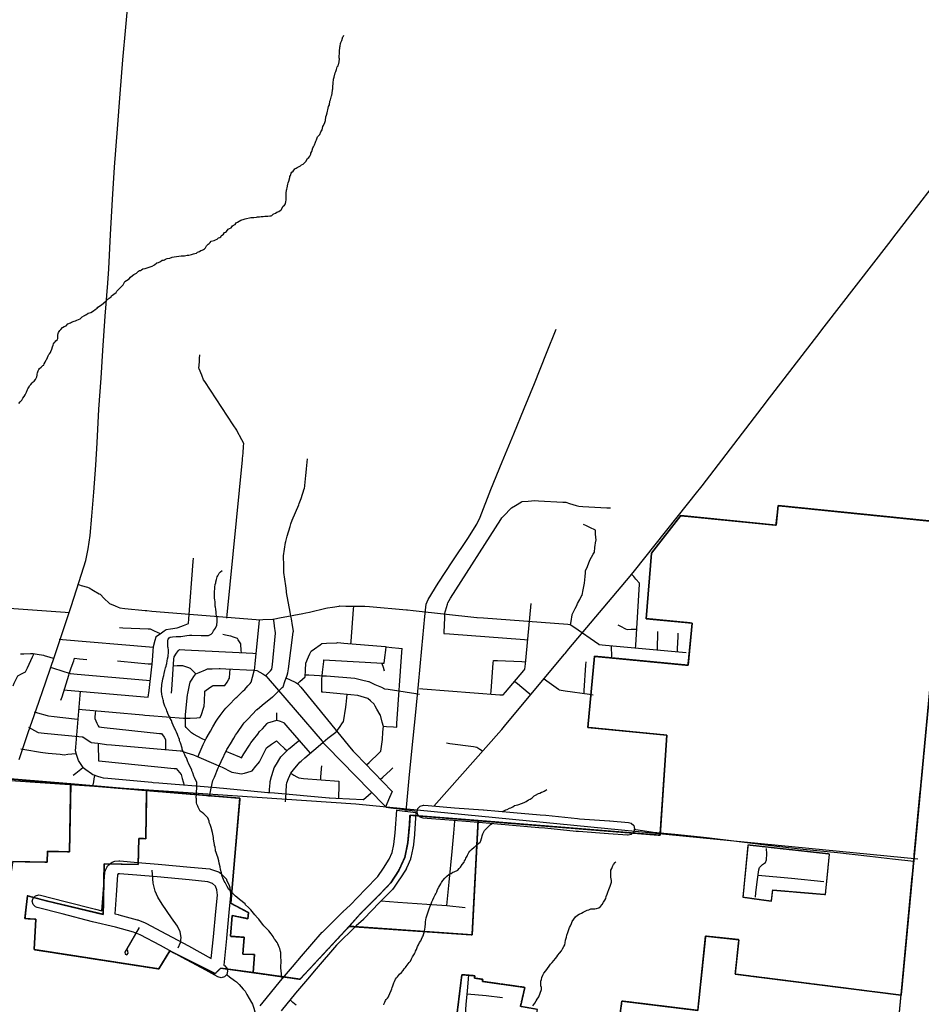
# Model space of a CAD drawing. Extents: x 1488644 to 1616065, y 656876 to 824748.
# Tile 19 of 22: x 1584534 to 1598470, y 744014 to 759240. Entities that reach past the tile are written whole.
import ezdxf

# ---------------------------------------------------------------- set-up
doc = ezdxf.new("R2010")
doc.units = 0
doc.header["$MEASUREMENT"] = 0
doc.linetypes.add('CENTER', pattern=[2, 1.25, -0.25, 0.25, -0.25])
for name, color, linetype in [('1', 7, 'Continuous'), ('12', 7, 'Continuous'), ('14', 7, 'Continuous'), ('35', 7, 'Continuous'), ('36', 7, 'Continuous'), ('37', 7, 'Continuous'), ('38', 7, 'Continuous'), ('58', 7, 'Continuous'), ('CONSTRUCTION_CLASS', 7, 'Continuous'), ('PATTERN_CLASS', 7, 'Continuous')]:
    doc.layers.add(name, color=color, linetype=linetype)

msp = doc.modelspace()

# ---------------------------------------------------------------- linework, layer by layer
at = {"layer": '1', "color": 2, "linetype": 'Continuous'}
for points in [[(1593814, 743870), (1593841, 744063), (1595015, 743919), (1595136, 745067), (1595650, 745013), (1595594, 744479), (1598158, 744153), (1598844, 751463), (1596258, 751726), (1596224, 751425), (1594753, 751571), (1594300, 750993), (1594218, 749977), (1594929, 749908), (1594864, 749257), (1593419, 749396), (1593316, 748294), (1594537, 748174), (1594432, 746630), (1591620, 746855), (1591527, 745090), (1589629, 745220), (1588867, 744403), (1588141, 744505), (1587643, 744575), (1587553, 744488), (1586857, 744841), (1586684, 744563), (1584756, 744861), (1584781, 745332), (1584615, 745341), (1584652, 745691), (1584945, 745612), (1585825, 745404), (1585839, 746184), (1586366, 746174), (1586373, 746577), (1586483, 746575), (1586496, 747322), (1585322, 747421), (1585304, 746374), (1584963, 746380), (1584960, 746214), (1584430, 746223)], [(1591183, 742966), (1591368, 744472), (1591567, 744455), (1591562, 744418), (1591690, 744400), (1591686, 744367), (1592342, 744275), (1592274, 743980)]]:
    msp.add_lwpolyline(points, dxfattribs=at)
at = {"layer": '1', "color": 1, "linetype": 'Continuous'}
msp.add_lwpolyline([(1595791, 746476), (1595712, 745672), (1596153, 745611), (1596174, 745782), (1596989, 745713), (1597051, 746337), (1595791, 746476)], close=True, dxfattribs=at)
at = {"layer": '12', "color": 7, "linetype": 'Continuous'}
for p, q in [((1598362, 746324), (1598454, 747312)), ((1597590, 738113), (1598331, 745994))]:
    msp.add_line(p, q, dxfattribs=at)
at = {"layer": '14', "color": 2, "linetype": 'CENTER'}
for p, q in [((1585322, 747421), (1586496, 747322)), ((1591527, 745090), (1591620, 746855)), ((1589629, 745220), (1591527, 745090))]:
    msp.add_line(p, q, dxfattribs=at)
for points in [[(1591620, 746855), (1594432, 746630), (1594537, 748174), (1593316, 748294), (1593419, 749396), (1594864, 749257), (1594929, 749908), (1594218, 749977), (1594300, 750993), (1594753, 751571), (1596224, 751425), (1596258, 751726), (1598844, 751463)], [(1598844, 751463), (1598158, 744153), (1595594, 744479)], [(1580746, 749328), (1580807, 749056), (1581011, 749078), (1581226, 749067), (1581371, 748996), (1581481, 748826), (1581547, 748679), (1581585, 748600), (1581594, 748506), (1581374, 747746), (1585322, 747421)], [(1584257, 745776), (1584183, 745788), (1584215, 745991), (1584394, 745962), (1584430, 746223), (1584960, 746214), (1584963, 746380), (1585304, 746374), (1585322, 747421)], [(1586496, 747322), (1586483, 746575), (1586373, 746577), (1586366, 746174), (1585839, 746184), (1585825, 745404), (1584945, 745612), (1584652, 745691)], [(1586496, 747322), (1587938, 747203), (1587796, 745578), (1588071, 745432), (1588059, 745338), (1587818, 745385), (1587790, 745066), (1588004, 745051), (1587981, 744792), (1588161, 744786), (1588141, 744505)], [(1589629, 745220), (1589804, 745418), (1590076, 745690), (1590272, 745895), (1590392, 746081), (1590487, 746286), (1590533, 746512), (1590557, 746778), (1590567, 746940), (1591620, 746855)], [(1595791, 746476), (1595712, 745672), (1596153, 745611), (1596174, 745782), (1596989, 745713)], [(1596989, 745713), (1597051, 746337), (1595791, 746476)], [(1584652, 745691), (1584615, 745341), (1584781, 745332), (1584756, 744861), (1586684, 744563), (1586857, 744841), (1587553, 744488), (1587643, 744575), (1588141, 744505)], [(1588141, 744505), (1588867, 744403), (1589629, 745220)], [(1595594, 744479), (1595650, 745013), (1595136, 745067), (1595015, 743919), (1593841, 744063), (1593814, 743870), (1593874, 743867), (1593863, 743737), (1593782, 743626), (1593751, 743648), (1593738, 743595), (1593178, 742824), (1593080, 742755), (1593051, 742796), (1592910, 742697)], [(1591686, 744367), (1591690, 744400), (1591562, 744418), (1591567, 744455), (1591368, 744472), (1591183, 742966), (1590116, 743097), (1589975, 741762)], [(1592910, 742697), (1592727, 742932), (1592578, 743065), (1592770, 743497), (1592820, 743849), (1592722, 743871), (1592712, 743819), (1592524, 743852), (1592537, 743934), (1592274, 743980), (1592342, 744275), (1591686, 744367)]]:
    msp.add_lwpolyline(points, dxfattribs=at)
at = {"layer": '35', "color": 2, "linetype": 'Continuous'}
msp.add_line((1590361, 747017), (1590659, 746981), dxfattribs=at)
for points in [[(1584526, 747801), (1584667, 748218), (1584787, 748566), (1584937, 749002), (1585075, 749406), (1585210, 749812), (1585332, 750167), (1585455, 750551), (1585554, 750878), (1585592, 751058), (1585625, 751266), (1585648, 751562), (1585678, 751935), (1585709, 752349), (1585729, 752698), (1585758, 753219), (1585791, 753698), (1585820, 754124), (1585856, 754653), (1585894, 755168), (1585914, 755386), (1585940, 755919), (1585968, 756458), (1585999, 756961), (1586048, 757552), (1586086, 758091), (1586130, 758618), (1586177, 759126), (1586219, 759635)], [(1590510, 746999), (1590556, 747511), (1590600, 747978), (1590653, 748482), (1590697, 748961), (1590749, 749514), (1590796, 750010), (1590817, 750201), (1590846, 750276), (1591001, 750524), (1591230, 750871), (1591460, 751219), (1591601, 751439), (1591653, 751546), (1591818, 751973), (1591992, 752405), (1592170, 752835), (1592333, 753226), (1592491, 753616), (1592679, 754082), (1592828, 754455)], [(1588252, 743989), (1588345, 744103), (1588345, 744103), (1588566, 744376), (1588566, 744376), (1588567, 744378), (1588750, 744595), (1588889, 744759), (1588890, 744760), (1588891, 744761), (1589208, 745128), (1589212, 745131), (1589217, 745137), (1589529, 745444), (1589532, 745446), (1589534, 745448), (1589641, 745545), (1589878, 745793), (1589879, 745794), (1589879, 745795), (1590070, 745991), (1590158, 746119), (1590247, 746257), (1590291, 746361), (1590317, 746485), (1590339, 746668), (1590361, 747017)], [(1590659, 746981), (1590638, 746645), (1590638, 746644), (1590638, 746636), (1590614, 746442), (1590613, 746438), (1590612, 746429), (1590581, 746285), (1590575, 746268), (1590573, 746258), (1590519, 746129), (1590510, 746112), (1590506, 746106), (1590410, 745955), (1590409, 745954), (1590407, 745951), (1590310, 745810), (1590306, 745806), (1590294, 745790), (1590095, 745586), (1589854, 745334), (1589849, 745330), (1589846, 745326), (1589737, 745228), (1589431, 744927), (1589118, 744565), (1588980, 744401), (1588798, 744186), (1588578, 743915)]]:
    msp.add_lwpolyline(points, dxfattribs=at)
at = {"layer": '36', "color": 3, "linetype": 'Continuous'}
for points in [[(1590832, 746888), (1590769, 746893), (1590726, 746906), (1590689, 746943), (1590676, 746993), (1590689, 747043), (1590726, 747079), (1590776, 747093), (1590783, 747092), (1590847, 747088), (1590847, 747088), (1590848, 747088), (1591256, 747053), (1591700, 747022), (1591701, 747022), (1591702, 747021), (1592168, 746979), (1592168, 746979), (1592577, 746944), (1592577, 746944), (1592667, 746937), (1592667, 746937), (1592668, 746937), (1593157, 746887), (1593157, 746887), (1593187, 746884), (1593651, 746852), (1593651, 746852), (1593653, 746852), (1593946, 746827), (1593987, 746814), (1594024, 746778), (1594037, 746728), (1594024, 746678), (1593987, 746641), (1593937, 746628), (1593929, 746628), (1593637, 746652), (1593171, 746684), (1593171, 746684), (1593168, 746685), (1593136, 746688), (1593136, 746688), (1592649, 746738), (1592560, 746745), (1592560, 746745), (1592151, 746780), (1592151, 746780), (1592151, 746780), (1591685, 746822), (1591241, 746854), (1591241, 746854), (1591239, 746854), (1590832, 746888)], [(1584804, 745511), (1584779, 745521), (1584742, 745557), (1584729, 745607), (1584742, 745657), (1584779, 745694), (1584829, 745707), (1584854, 745704), (1585239, 745605), (1585239, 745605), (1585239, 745605), (1585708, 745483), (1585806, 745460), (1585824, 745719), (1585824, 745719), (1585824, 745720), (1585849, 746052), (1585856, 746072), (1585859, 746089), (1585885, 746139), (1585887, 746145), (1585911, 746172), (1585950, 746204), (1585964, 746214), (1586002, 746226), (1586064, 746234), (1586075, 746234), (1586084, 746234), (1586362, 746209), (1586362, 746209), (1586675, 746183), (1586675, 746183), (1586676, 746183), (1587174, 746136), (1587174, 746136), (1587175, 746136), (1587474, 746107), (1587484, 746104), (1587500, 746101), (1587605, 746062), (1587619, 746055), (1587638, 746041), (1587710, 745972), (1587728, 745950), (1587733, 745940), (1587773, 745850), (1587776, 745834), (1587780, 745820), (1587791, 745715), (1587792, 745705), (1587791, 745695), (1587766, 745432), (1587766, 745432), (1587730, 745035), (1587730, 745035), (1587730, 745034), (1587687, 744618), (1587696, 744613), (1587698, 744612), (1587734, 744575), (1587748, 744525), (1587734, 744475), (1587698, 744438), (1587648, 744425), (1587599, 744437), (1587410, 744541), (1587410, 744542), (1587046, 744740), (1587046, 744740), (1586709, 744922), (1586709, 744922), (1586394, 745091), (1586294, 745131), (1586014, 745206), (1585661, 745289), (1585660, 745289), (1585659, 745289), (1585189, 745411), (1585189, 745411), (1584804, 745511)], [(1586003, 745414), (1586061, 745401), (1586062, 745400), (1586064, 745400), (1586351, 745322), (1586358, 745319), (1586362, 745319), (1586473, 745274), (1586482, 745270), (1586483, 745270), (1586804, 745098), (1586804, 745098), (1586804, 745098), (1587141, 744916), (1587142, 744916), (1587496, 744722), (1587531, 745055), (1587567, 745450), (1587567, 745451), (1587567, 745451), (1587591, 745704), (1587583, 745784), (1587558, 745841), (1587515, 745882), (1587442, 745910), (1587155, 745937), (1587155, 745937), (1586659, 745984), (1586345, 746009), (1586345, 746009), (1586344, 746009), (1586076, 746034), (1586054, 746031), (1586054, 746031), (1586047, 746017), (1586023, 745704), (1586023, 745704), (1586003, 745414)]]:
    msp.add_lwpolyline(points, dxfattribs=at)
at = {"layer": '36', "color": 140, "linetype": 'Continuous'}
for points in [[(1594029, 746720), (1594323, 746678), (1594662, 746646), (1595055, 746604), (1595196, 746586)], [(1595196, 746586), (1595574, 746540), (1595776, 746516)], [(1595776, 746516), (1596105, 746476), (1596645, 746413), (1597176, 746360), (1597674, 746307), (1598024, 746264), (1598352, 746226)]]:
    msp.add_lwpolyline(points, dxfattribs=at)
at = {"layer": '37', "color": 30, "linetype": 'Continuous'}
for points in [[(1591137, 745541), (1591174, 745901), (1591221, 746378), (1591243, 746659), (1591262, 746845)], [(1595905, 745671), (1595911, 745736), (1595932, 745910), (1595958, 746093), (1595971, 746131), (1596017, 746174), (1596064, 746207), (1596077, 746246), (1596081, 746339), (1596079, 746426)], [(1586984, 744887), (1587020, 744968), (1587028, 745048), (1587012, 745135), (1586972, 745222), (1586881, 745349), (1586734, 745564), (1586667, 745671), (1586627, 745762), (1586595, 745889), (1586583, 746091)], [(1595946, 746010), (1596463, 745966), (1596964, 745915)], [(1590119, 745616), (1590378, 745594), (1590829, 745562), (1591137, 745541), (1591418, 745509)], [(1586382, 745203), (1586190, 744872), (1586161, 744819), (1586165, 744792), (1586191, 744781), (1586209, 744803), (1586205, 744835), (1586191, 744871)], [(1591357, 743094), (1591377, 743341), (1591397, 743564), (1591417, 743770), (1591437, 744009), (1591457, 744224), (1591478, 744463)], [(1591452, 744177), (1591743, 744152), (1591994, 744121)]]:
    msp.add_lwpolyline(points, dxfattribs=at)
at = {"layer": '38', "color": 1, "linetype": 'Continuous'}
msp.add_line((1588509, 748407), (1588509, 748519), dxfattribs=at)
for points in [[(1590933, 747080), (1591980, 748260), (1591984, 748265), (1592047, 748341), (1592956, 749429), (1592964, 749439), (1593023, 749510), (1593970, 750636), (1593990, 750659), (1594036, 750717), (1595018, 751950), (1595041, 751979), (1595083, 752033), (1596008, 753243), (1596013, 753249), (1596072, 753326), (1596906, 754408), (1596933, 754443), (1596970, 754491), (1597967, 755779), (1597987, 755806), (1598031, 755862), (1599026, 757151)], [(1587738, 749984), (1587743, 750037), (1587978, 752432), (1587980, 752454), (1587987, 752538), (1587995, 752645), (1587998, 752686), (1587967, 752744), (1587891, 752885), (1587888, 752891), (1587833, 752975), (1587393, 753645), (1587375, 753672), (1587348, 753742), (1587309, 753841), (1587305, 753852), (1587312, 753947), (1587315, 754001), (1587319, 754055)], [(1587465, 747229), (1587477, 747280), (1587511, 747431), (1587521, 747476), (1587544, 747529), (1587603, 747673), (1587616, 747704), (1587647, 747767), (1587738, 747953), (1587746, 747968), (1587790, 748043), (1587842, 748132), (1587868, 748177), (1587899, 748219), (1587990, 748345), (1588006, 748367), (1588058, 748422), (1588201, 748573), (1588203, 748575), (1588281, 748638), (1588444, 748767), (1588447, 748770), (1588518, 748839), (1588592, 748911), (1588605, 748924), (1588633, 749005), (1588667, 749103), (1588680, 749138), (1588688, 749204), (1588762, 749769), (1588764, 749783), (1588750, 749871), (1588733, 749974), (1588726, 750018), (1588715, 750076), (1588660, 750382), (1588656, 750408), (1588646, 750484), (1588619, 750690), (1588618, 750705), (1588616, 750793), (1588613, 750949), (1588613, 750949), (1588628, 751051), (1588643, 751154), (1588646, 751172), (1588669, 751254), (1588712, 751404), (1588724, 751444), (1588747, 751501), (1588847, 751740), (1588856, 751761), (1588882, 751837), (1588933, 751984), (1588934, 751987), (1588946, 752087), (1588958, 752190), (1588964, 752238), (1588969, 752293), (1588979, 752396), (1588984, 752448)], [(1591100, 750046), (1591115, 750097), (1591144, 750200), (1591150, 750224), (1591194, 750293), (1591969, 751509), (1591988, 751538), (1592038, 751589), (1592112, 751666), (1592136, 751691), (1592198, 751728), (1592289, 751783), (1592298, 751789), (1592394, 751797), (1592447, 751801), (1592495, 751805), (1592554, 751801), (1592927, 751780), (1592974, 751777), (1593031, 751760), (1593134, 751729), (1593176, 751717), (1593238, 751713), (1593611, 751692), (1593665, 751689)], [(1593048, 749882), (1593056, 749934), (1593071, 750039), (1593072, 750042), (1593118, 750133), (1593143, 750180), (1593158, 750210), (1593191, 750274), (1593215, 750321), (1593226, 750342), (1593243, 750423), (1593264, 750526), (1593264, 750527), (1593273, 750632), (1593277, 750684), (1593280, 750717), (1593308, 750785), (1593348, 750882), (1593348, 750883), (1593399, 750975), (1593416, 751008), (1593426, 751076), (1593441, 751180), (1593443, 751190), (1593436, 751286), (1593433, 751339), (1593433, 751346), (1593344, 751389), (1593296, 751411), (1593248, 751434)], [(1585217, 748878), (1585269, 748873), (1586522, 748764), (1586521, 748764), (1586533, 748868), (1586575, 749232), (1586580, 749271), (1586585, 749336), (1586603, 749545), (1586604, 749549), (1586628, 749647), (1586641, 749698), (1586642, 749701), (1586724, 749759), (1586767, 749789), (1586800, 749811), (1586864, 749821), (1586968, 749837), (1586982, 749840), (1587067, 749872), (1587115, 749890), (1587145, 749902), (1587150, 749975), (1587217, 750863), (1587221, 750915)], [(1594054, 749517), (1594057, 749567), (1594113, 750512), (1594114, 750527), (1594058, 750590), (1594025, 750628), (1593992, 750665)], [(1585433, 750509), (1585483, 750493), (1585583, 750463), (1585610, 750455), (1585675, 750415), (1585764, 750361), (1585776, 750354), (1585842, 750291), (1585917, 750219), (1585924, 750212), (1586010, 750175), (1586058, 750154), (1586081, 750144), (1586160, 750136), (1586472, 750105), (1586501, 750102), (1586576, 750096), (1588188, 749963), (1588233, 749960), (1588292, 749963), (1588448, 749972), (1588479, 749974), (1588551, 749988), (1588909, 750057), (1588956, 750066), (1589011, 750079), (1589265, 750138), (1589291, 750144), (1589368, 750156), (1589471, 750173), (1589481, 750174), (1589575, 750173), (1589836, 750170), (1589870, 750170), (1589940, 750164), (1590512, 750113), (1590529, 750112), (1590616, 750103), (1591601, 749998), (1591605, 749998), (1591705, 749990), (1593006, 749891), (1593044, 749888), (1593098, 749850), (1593483, 749581), (1593487, 749579), (1593587, 749570), (1594781, 749458), (1594835, 749453)], [(1592006, 748798), (1592041, 748840), (1592325, 749177), (1592342, 749198), (1592350, 749280), (1592435, 750157), (1592441, 750212)], [(1584149, 750157), (1585235, 750078), (1585287, 750074)], [(1589652, 749583), (1589655, 749632), (1589694, 750121), (1589698, 750170)], [(1591100, 750046), (1591098, 749991), (1591091, 749770), (1591090, 749749), (1591179, 749743), (1592334, 749655), (1592389, 749651)], [(1587289, 747836), (1587309, 747885), (1587369, 748030), (1587373, 748041), (1587418, 748122), (1587468, 748214), (1587481, 748237), (1587520, 748304), (1587572, 748395), (1587589, 748425), (1587632, 748481), (1587695, 748564), (1587718, 748593), (1587765, 748642), (1587876, 748753), (1587888, 748766), (1587952, 748825), (1587990, 748861), (1588012, 748882), (1588062, 748937), (1588096, 748976), (1588113, 748994), (1588133, 749072), (1588160, 749173), (1588161, 749174), (1588171, 749277), (1588235, 749902), (1588241, 749954)], [(1588333, 749092), (1588371, 749131), (1588408, 749170), (1588433, 749196), (1588440, 749269), (1588487, 749755), (1588487, 749759), (1588473, 749862), (1588465, 749916), (1588457, 749970)], [(1593779, 749880), (1593819, 749860), (1593899, 749822), (1593925, 749809), (1593985, 749813), (1594029, 749815), (1594074, 749817)], [(1586079, 749840), (1586128, 749837), (1586522, 749821), (1586551, 749820), (1586614, 749790), (1586659, 749769), (1586704, 749747)], [(1587962, 749447), (1587959, 749490), (1587953, 749577), (1587952, 749589), (1587913, 749652), (1587900, 749673), (1587841, 749692), (1587799, 749706), (1587794, 749707), (1587714, 749723), (1587672, 749731)], [(1594390, 749497), (1594392, 749544), (1594397, 749731), (1594398, 749777)], [(1594699, 749461), (1594701, 749509), (1594711, 749703), (1594713, 749751)], [(1585145, 749661), (1585198, 749657), (1586542, 749542), (1586596, 749537)], [(1588826, 748970), (1588866, 749005), (1588946, 749076), (1588946, 749076), (1588951, 749183), (1588956, 749289), (1588956, 749291), (1588999, 749387), (1589020, 749436), (1589038, 749477), (1589089, 749513), (1589176, 749574), (1589203, 749593), (1589277, 749597), (1589436, 749606), (1589449, 749607), (1589543, 749599), (1590181, 749545), (1590200, 749543), (1590287, 749533), (1590393, 749521), (1590446, 749515)], [(1584431, 748938), (1584451, 748980), (1584492, 749065), (1584505, 749094), (1584560, 749122), (1584602, 749143), (1584624, 749154), (1584653, 749218), (1584730, 749388), (1584750, 749431)], [(1584548, 749433), (1584599, 749434), (1584700, 749438), (1584742, 749439), (1584802, 749428), (1584902, 749411), (1584912, 749409), (1585000, 749382), (1585049, 749367)], [(1586880, 748828), (1586884, 748880), (1586917, 749351), (1586920, 749389), (1586960, 749443), (1586991, 749485), (1587002, 749501), (1587088, 749497), (1588136, 749444), (1588189, 749441)], [(1589207, 749096), (1589213, 749151), (1589233, 749316), (1589237, 749343), (1589320, 749338), (1590147, 749288), (1590165, 749287), (1590178, 749379), (1590192, 749488), (1590200, 749543)], [(1590153, 748315), (1590206, 748311), (1590311, 748304), (1590361, 748301), (1590365, 748356), (1590443, 749462), (1590446, 749515)], [(1593687, 749389), (1593684, 749443), (1593682, 749497), (1593679, 749551)], [(1585171, 748716), (1585188, 748771), (1585294, 749105), (1585299, 749122), (1585331, 749215), (1585369, 749325), (1585383, 749365), (1585457, 749357), (1585515, 749351), (1585574, 749345)], [(1586046, 749325), (1586099, 749320), (1586521, 749281), (1586574, 749277)], [(1590173, 749166), (1590156, 749223), (1590139, 749281)], [(1591818, 748808), (1591822, 748861), (1591854, 749289), (1591858, 749333), (1591921, 749330), (1592297, 749313), (1592351, 749311)], [(1593258, 748818), (1593261, 748867), (1593287, 749260), (1593290, 749309)], [(1585006, 749227), (1585058, 749210), (1585314, 749129), (1585317, 749128), (1585421, 749119), (1586494, 749025), (1586547, 749020)], [(1586910, 749249), (1586966, 749251), (1587022, 749253), (1587048, 749255), (1587129, 749227), (1587167, 749214), (1587217, 749164), (1587257, 749124)], [(1587399, 748097), (1587354, 748121), (1587220, 748193), (1587187, 748211), (1587143, 748258), (1587108, 748296), (1587097, 748309), (1587097, 748393), (1587098, 748444), (1587099, 748493), (1587104, 748546), (1587128, 748800), (1587131, 748822), (1587147, 748900), (1587157, 748950), (1587167, 748996), (1587198, 749041), (1587227, 749083), (1587257, 749124)], [(1587257, 749124), (1587306, 749145), (1587404, 749187), (1587437, 749200), (1587508, 749203), (1587615, 749208), (1587630, 749208), (1587722, 749204), (1588148, 749181), (1588197, 749178), (1588247, 749149), (1588293, 749122), (1588337, 749096), (1588373, 749054), (1589207, 748081), (1589221, 748065), (1589280, 748003), (1590175, 747086), (1590198, 747063), (1590271, 747054), (1590483, 747027), (1590679, 747003)], [(1587325, 748449), (1587342, 748498), (1587375, 748595), (1587385, 748623), (1587388, 748696), (1587395, 748850), (1587395, 748858), (1587473, 748912), (1587516, 748941), (1587523, 748946), (1587617, 748944), (1587668, 748943), (1587706, 748942), (1587740, 748998), (1587767, 749041), (1587778, 749058), (1587784, 749141), (1587788, 749192)], [(1588950, 749110), (1589005, 749107), (1589168, 749098), (1589207, 749096), (1589277, 749091), (1589713, 749058), (1589716, 749058), (1589819, 749033), (1589925, 749007), (1589928, 749006), (1590025, 748962), (1590124, 748917), (1590173, 748894), (1590228, 748885), (1590659, 748818), (1590713, 748810)], [(1588656, 749058), (1588704, 749035), (1588800, 748988), (1588832, 748972), (1588877, 748917), (1589657, 747966), (1589688, 747928), (1589728, 747887), (1590285, 747310), (1590291, 747303), (1590252, 747213), (1590211, 747114), (1590189, 747065)], [(1589896, 747716), (1589935, 747754), (1590092, 747905), (1590117, 747928), (1590127, 748002), (1590142, 748110), (1590143, 748115), (1590149, 748219), (1590153, 748273), (1590155, 748309), (1590137, 748379), (1590109, 748485), (1590107, 748493), (1590056, 748580), (1590029, 748627), (1590013, 748654), (1589956, 748706), (1589916, 748744), (1589916, 748744), (1589812, 748775), (1589760, 748791), (1589758, 748792), (1589652, 748801), (1589598, 748805), (1589593, 748806), (1589489, 748815), (1589218, 748839), (1589203, 748840), (1589204, 748933), (1589206, 749042), (1589207, 749096)], [(1592188, 749008), (1592229, 748974), (1592392, 748838), (1592433, 748804)], [(1592639, 749046), (1592683, 749014), (1592860, 748886), (1592873, 748876), (1592965, 748863), (1593342, 748808), (1593396, 748800)], [(1585515, 747676), (1585483, 747723), (1585451, 747771), (1585443, 747782), (1585412, 747879), (1585395, 747932), (1585400, 747991), (1585468, 748793), (1585473, 748850)], [(1588644, 747147), (1588647, 747199), (1588660, 747406), (1588662, 747439), (1588689, 747505), (1588708, 747553), (1588724, 747590), (1588765, 747638), (1588866, 747757), (1588882, 747776), (1588942, 747828), (1589218, 748065), (1589223, 748069), (1589299, 748129), (1589422, 748225), (1589431, 748233), (1589485, 748308), (1589515, 748350), (1589541, 748387), (1589551, 748445), (1589567, 748547), (1589571, 748573), (1589579, 748650), (1589589, 748754), (1589593, 748806)], [(1590713, 748898), (1590765, 748894), (1591954, 748802), (1592006, 748798)], [(1584756, 748535), (1584807, 748521), (1584960, 748479), (1584980, 748473), (1585065, 748464), (1585381, 748431), (1585433, 748425)], [(1585447, 748579), (1585499, 748575), (1586438, 748490), (1586467, 748487), (1586542, 748481), (1587064, 748440), (1587101, 748437), (1587168, 748441), (1587272, 748446), (1587325, 748449)], [(1585704, 748557), (1585700, 748507), (1585696, 748457), (1585694, 748433), (1585727, 748363), (1585749, 748318), (1585756, 748303), (1585840, 748294), (1586694, 748204), (1586724, 748201), (1586765, 748143), (1586790, 748107), (1586789, 748050), (1586789, 747999), (1586788, 747948)], [(1587732, 747926), (1587781, 747904), (1587929, 747839), (1587962, 747824), (1588000, 747885), (1588085, 748022), (1588104, 748055), (1588148, 748110), (1588214, 748194), (1588243, 748231), (1588285, 748276), (1588359, 748354), (1588371, 748367), (1588457, 748392), (1588509, 748407)], [(1588509, 748407), (1588559, 748390), (1588609, 748372), (1588618, 748369), (1588680, 748297), (1588990, 747938), (1589024, 747898)], [(1584668, 748299), (1584715, 748274), (1584809, 748223), (1584820, 748217), (1584914, 748208), (1585499, 748150), (1585509, 748149), (1585590, 748096), (1585634, 748067), (1585638, 748065), (1585740, 748051), (1585846, 748037), (1585878, 748032), (1585952, 748026), (1587016, 747934), (1587030, 747932), (1587119, 747903), (1587169, 747886), (1587219, 747870), (1587269, 747849), (1587564, 747723), (1587614, 747702)], [(1585746, 748041), (1585748, 747987), (1585752, 747828), (1585754, 747778), (1585811, 747772), (1586924, 747663), (1586950, 747660), (1587002, 747599), (1587028, 747568), (1587047, 747505), (1587063, 747454), (1587078, 747403)], [(1587614, 747702), (1587661, 747679), (1587805, 747609), (1587812, 747606), (1587908, 747586), (1587958, 747576), (1588011, 747590), (1588114, 747619), (1588125, 747622), (1588184, 747696), (1588218, 747737), (1588241, 747766), (1588272, 747828), (1588344, 747970), (1588349, 747980), (1588426, 748035), (1588470, 748066), (1588501, 748089), (1588551, 748043), (1588629, 747970), (1588668, 747934)], [(1588393, 747285), (1588397, 747336), (1588404, 747439), (1588405, 747462), (1588428, 747538), (1588457, 747636), (1588467, 747670), (1588502, 747728), (1588555, 747816), (1588571, 747842), (1588622, 747892), (1588696, 747965), (1588714, 747982), (1588775, 748030), (1588815, 748061), (1588856, 748093)], [(1591130, 748057), (1591182, 748049), (1591548, 747999), (1591599, 747992), (1591644, 747962), (1591687, 747932)], [(1584554, 747964), (1584614, 747954), (1584855, 747913), (1584894, 747906), (1584976, 747898), (1585158, 747880), (1585219, 747874), (1585280, 747881), (1585340, 747888), (1585401, 747894)], [(1585515, 747676), (1585477, 747644), (1585400, 747581), (1585361, 747550)], [(1585515, 747676), (1585558, 747644), (1585643, 747581), (1585664, 747566), (1585739, 747542), (1585790, 747526), (1585822, 747516), (1585894, 747509), (1586578, 747447), (1586598, 747446), (1586683, 747438), (1587578, 747365), (1587624, 747361), (1587684, 747356), (1588368, 747291), (1588391, 747289), (1588473, 747282), (1589315, 747208), (1589321, 747207), (1589421, 747203), (1589843, 747183), (1589848, 747183), (1589924, 747249), (1589965, 747283)], [(1588726, 747586), (1588773, 747558), (1588819, 747530), (1588848, 747514), (1588923, 747508), (1589466, 747464), (1589469, 747464), (1589467, 747358), (1589464, 747250), (1589463, 747195)], [(1589187, 747482), (1589190, 747526), (1589199, 747658), (1589203, 747702)], [(1590107, 747492), (1590146, 747528), (1590264, 747636), (1590303, 747672)], [(1585690, 747550), (1585682, 747502), (1585674, 747455), (1585666, 747407)], [(1587739, 744470), (1587777, 744441), (1587855, 744383), (1587887, 744360), (1587925, 744318), (1587990, 744247), (1588017, 744217), (1588045, 744168), (1588116, 744042), (1588131, 744017), (1588151, 743952), (1588174, 743876)]]:
    msp.add_lwpolyline(points, dxfattribs=at)
at = {"layer": '58', "color": 140, "linetype": 'Continuous'}
for points in [[(1584519, 753306), (1584543, 753332), (1584566, 753355), (1584582, 753387), (1584603, 753413), (1584617, 753437), (1584630, 753460), (1584638, 753482), (1584653, 753520), (1584660, 753534), (1584682, 753562), (1584684, 753576), (1584707, 753601), (1584727, 753623), (1584744, 753641), (1584758, 753651), (1584777, 753676), (1584791, 753694), (1584798, 753718), (1584802, 753742), (1584804, 753758), (1584811, 753780), (1584819, 753808), (1584832, 753830), (1584842, 753848), (1584867, 753867), (1584893, 753891), (1584907, 753897), (1584912, 753917), (1584928, 753942), (1584941, 753978), (1584955, 753990), (1584964, 754018), (1584972, 754040), (1584983, 754060), (1584995, 754073), (1585008, 754093), (1585016, 754109), (1585029, 754143), (1585040, 754183), (1585050, 754209), (1585058, 754225), (1585067, 754241), (1585083, 754256), (1585095, 754272), (1585112, 754290), (1585122, 754312), (1585125, 754328), (1585125, 754364), (1585130, 754386), (1585136, 754402), (1585145, 754416), (1585155, 754436), (1585171, 754447), (1585196, 754481), (1585220, 754495), (1585253, 754508), (1585279, 754536), (1585320, 754551), (1585336, 754562), (1585378, 754576), (1585396, 754583), (1585419, 754595), (1585469, 754616), (1585485, 754628), (1585502, 754643), (1585534, 754665), (1585551, 754675), (1585569, 754682), (1585591, 754700), (1585631, 754713), (1585676, 754738), (1585702, 754756), (1585733, 754779), (1585741, 754797), (1585796, 754830), (1585829, 754858), (1585872, 754891), (1585900, 754921), (1585947, 754956), (1585955, 754972), (1585990, 754995), (1586025, 755020), (1586037, 755040), (1586068, 755072), (1586109, 755115), (1586131, 755141), (1586160, 755190), (1586187, 755206), (1586225, 755233), (1586246, 755257), (1586278, 755286), (1586299, 755300), (1586337, 755321), (1586368, 755353), (1586384, 755359), (1586402, 755364), (1586416, 755374), (1586437, 755386), (1586475, 755393), (1586519, 755410), (1586582, 755431), (1586618, 755448), (1586653, 755478), (1586681, 755487), (1586712, 755499), (1586736, 755520), (1586756, 755522), (1586772, 755525), (1586788, 755537), (1586813, 755545), (1586857, 755552), (1586891, 755567), (1586921, 755573), (1586960, 755578), (1586994, 755585), (1587030, 755587), (1587080, 755590), (1587120, 755599), (1587150, 755600), (1587187, 755607), (1587219, 755621), (1587243, 755624), (1587265, 755632), (1587284, 755644), (1587312, 755653), (1587336, 755673), (1587354, 755678), (1587375, 755686), (1587391, 755698), (1587407, 755713), (1587422, 755743), (1587448, 755767), (1587461, 755781), (1587477, 755796), (1587495, 755816), (1587540, 755827), (1587560, 755835), (1587586, 755846), (1587607, 755868), (1587625, 755874), (1587641, 755883), (1587649, 755897), (1587682, 755923), (1587701, 755948), (1587715, 755956), (1587731, 755966), (1587754, 756000), (1587776, 756009), (1587802, 756023), (1587821, 756050), (1587839, 756060), (1587863, 756074), (1587882, 756101), (1587900, 756109), (1587927, 756123), (1587951, 756140), (1587967, 756144), (1587989, 756149), (1588020, 756163), (1588040, 756167), (1588088, 756178), (1588104, 756179), (1588152, 756182), (1588194, 756186), (1588208, 756189), (1588224, 756189), (1588243, 756191), (1588267, 756194), (1588281, 756196), (1588299, 756199), (1588325, 756201), (1588369, 756202), (1588399, 756205), (1588419, 756209), (1588433, 756211), (1588450, 756231), (1588464, 756236), (1588488, 756246), (1588506, 756262), (1588523, 756267), (1588541, 756273), (1588561, 756291), (1588577, 756302), (1588605, 756358), (1588625, 756374), (1588641, 756391), (1588650, 756431), (1588655, 756447), (1588655, 756473), (1588654, 756530), (1588655, 756558), (1588658, 756602), (1588662, 756618), (1588667, 756642), (1588676, 756698), (1588684, 756718), (1588695, 756744), (1588708, 756800), (1588710, 756816), (1588721, 756831), (1588731, 756865), (1588742, 756881), (1588762, 756897), (1588785, 756935), (1588805, 756942), (1588823, 756952), (1588842, 756967), (1588874, 756979), (1588892, 756995), (1588916, 757006), (1588931, 757020), (1588959, 757049), (1588984, 757093), (1589003, 757109), (1589021, 757129), (1589032, 757158), (1589036, 757174), (1589049, 757202), (1589064, 757258), (1589074, 757276), (1589091, 757304), (1589106, 757346), (1589112, 757360), (1589123, 757381), (1589138, 757431), (1589154, 757445), (1589174, 757467), (1589189, 757507), (1589208, 757538), (1589221, 757590), (1589231, 757606), (1589252, 757650), (1589261, 757682), (1589268, 757738), (1589275, 757766), (1589287, 757798), (1589301, 757874), (1589309, 757896), (1589320, 757923), (1589329, 757982), (1589338, 757999), (1589344, 758021), (1589351, 758061), (1589357, 758075), (1589366, 758101), (1589371, 758153), (1589373, 758173), (1589374, 758203), (1589379, 758256), (1589381, 758276), (1589384, 758306), (1589386, 758322), (1589395, 758350), (1589408, 758420), (1589419, 758441), (1589432, 758471), (1589442, 758511), (1589457, 758525), (1589461, 758551), (1589466, 758565), (1589472, 758587), (1589475, 758633), (1589473, 758649), (1589475, 758741), (1589478, 758763), (1589482, 758802), (1589483, 758816), (1589487, 758832), (1589494, 758870), (1589500, 758889), (1589515, 758919), (1589528, 758973), (1589538, 758987), (1589544, 759002)], [(1588593, 744405), (1588593, 744408), (1588589, 744424), (1588582, 744470), (1588580, 744489), (1588577, 744529), (1588572, 744583), (1588574, 744687), (1588572, 744746), (1588570, 744768), (1588569, 744814), (1588563, 744832), (1588556, 744878), (1588547, 744897), (1588526, 744947), (1588512, 744968), (1588485, 745012), (1588469, 745027), (1588454, 745063), (1588423, 745104), (1588383, 745149), (1588309, 745227), (1588291, 745247), (1588274, 745276), (1588231, 745331), (1588211, 745349), (1588170, 745400), (1588149, 745421), (1588104, 745476), (1588068, 745511), (1588025, 745550), (1588018, 745570), (1587996, 745584), (1587954, 745621), (1587933, 745634), (1587891, 745671), (1587870, 745687), (1587830, 745728), (1587813, 745740), (1587785, 745773), (1587766, 745792), (1587743, 745838), (1587729, 745855), (1587708, 745899), (1587694, 745917), (1587675, 745968), (1587665, 745988), (1587653, 746047), (1587640, 746101), (1587635, 746139), (1587618, 746198), (1587610, 746232), (1587596, 746287), (1587586, 746317), (1587573, 746360), (1587563, 746386), (1587562, 746402), (1587553, 746444), (1587547, 746468), (1587545, 746485), (1587535, 746537), (1587531, 746571), (1587528, 746595), (1587515, 746672), (1587493, 746747), (1587478, 746795), (1587462, 746825), (1587461, 746844), (1587440, 746896), (1587422, 746917), (1587401, 746939), (1587381, 746958), (1587355, 746978), (1587324, 747003), (1587314, 747019), (1587305, 747041), (1587291, 747064), (1587287, 747080), (1587274, 747110), (1587268, 747130), (1587267, 747161), (1587265, 747189), (1587264, 747205), (1587265, 747263), (1587268, 747303), (1587273, 747353), (1587274, 747423), (1587273, 747442), (1587269, 747462), (1587248, 747496), (1587236, 747523), (1587223, 747543), (1587208, 747593), (1587196, 747622), (1587193, 747642), (1587160, 747705), (1587145, 747741), (1587135, 747765), (1587112, 747824), (1587099, 747846), (1587087, 747871), (1587054, 747932), (1587047, 747958), (1587043, 747974), (1587017, 748059), (1587006, 748089), (1587002, 748107), (1586993, 748136), (1586985, 748156), (1586974, 748186), (1586958, 748221), (1586949, 748243), (1586937, 748267), (1586927, 748284), (1586908, 748330), (1586891, 748367), (1586878, 748403), (1586857, 748446), (1586826, 748510), (1586820, 748527), (1586807, 748553), (1586801, 748571), (1586788, 748603), (1586776, 748622), (1586773, 748642), (1586759, 748684), (1586758, 748708), (1586750, 748725), (1586739, 748765), (1586735, 748781), (1586730, 748809), (1586727, 748854), (1586728, 748898), (1586730, 748934), (1586733, 748962), (1586742, 749012), (1586747, 749048), (1586760, 749100), (1586767, 749130), (1586778, 749178), (1586790, 749216), (1586797, 749244), (1586801, 749268), (1586806, 749286), (1586813, 749324), (1586821, 749358), (1586828, 749392), (1586831, 749416), (1586833, 749438), (1586834, 749474), (1586832, 749498), (1586829, 749524), (1586825, 749544), (1586822, 749560), (1586823, 749635), (1586830, 749659), (1586844, 749682), (1586860, 749694), (1586896, 749697), (1586951, 749700), (1587003, 749701), (1587025, 749701), (1587087, 749714), (1587115, 749715), (1587157, 749720), (1587196, 749722), (1587338, 749719), (1587392, 749716), (1587416, 749717), (1587452, 749716), (1587474, 749728), (1587496, 749738), (1587515, 749759), (1587531, 749787), (1587558, 749831), (1587579, 749876), (1587587, 749932), (1587587, 749967), (1587586, 749989), (1587578, 750023), (1587573, 750051), (1587569, 750077), (1587564, 750124), (1587559, 750154), (1587553, 750172), (1587554, 750220), (1587553, 750236), (1587549, 750270), (1587546, 750295), (1587545, 750331), (1587546, 750397), (1587549, 750439), (1587551, 750465), (1587556, 750507), (1587565, 750531), (1587567, 750547), (1587576, 750585), (1587587, 750623), (1587595, 750639), (1587608, 750661), (1587618, 750681), (1587639, 750704), (1587661, 750724)], [(1591994, 746996), (1592018, 747005), (1592048, 747021), (1592071, 747028), (1592103, 747048), (1592123, 747053), (1592158, 747069), (1592184, 747086), (1592208, 747094), (1592234, 747101), (1592251, 747105), (1592289, 747118), (1592307, 747124), (1592343, 747141), (1592360, 747151), (1592400, 747174), (1592425, 747184), (1592453, 747209), (1592488, 747237), (1592506, 747248), (1592551, 747272), (1592571, 747279), (1592601, 747293), (1592619, 747298), (1592642, 747312), (1592666, 747326), (1592684, 747335)], [(1590163, 744007), (1590170, 744025), (1590176, 744047), (1590189, 744073), (1590199, 744091), (1590217, 744110), (1590232, 744128), (1590242, 744146), (1590255, 744182), (1590274, 744230), (1590284, 744256), (1590293, 744274), (1590301, 744302), (1590318, 744347), (1590329, 744365), (1590344, 744403), (1590356, 744425), (1590372, 744441), (1590389, 744460), (1590407, 744480), (1590434, 744506), (1590459, 744539), (1590479, 744563), (1590498, 744585), (1590510, 744600), (1590522, 744618), (1590537, 744640), (1590555, 744662), (1590572, 744682), (1590592, 744715), (1590607, 744747), (1590638, 744793), (1590647, 744813), (1590653, 744834), (1590668, 744862), (1590685, 744910), (1590697, 744936), (1590714, 744972), (1590733, 744997), (1590743, 745019), (1590762, 745057), (1590772, 745073), (1590783, 745109), (1590792, 745139), (1590796, 745181), (1590799, 745201), (1590801, 745217), (1590806, 745253), (1590807, 745291), (1590811, 745319), (1590818, 745351), (1590827, 745381), (1590833, 745399), (1590846, 745443), (1590861, 745493), (1590878, 745533), (1590893, 745566), (1590905, 745600), (1590920, 745630), (1590935, 745668), (1590956, 745708), (1590966, 745724), (1590981, 745753), (1590993, 745789), (1591014, 745827), (1591041, 745877), (1591056, 745898), (1591074, 745930), (1591103, 745964), (1591132, 745993), (1591173, 746029), (1591201, 746038), (1591231, 746055), (1591249, 746063), (1591306, 746090), (1591325, 746116), (1591345, 746135), (1591372, 746175), (1591403, 746213), (1591411, 746233), (1591426, 746256), (1591432, 746276), (1591449, 746304), (1591455, 746322), (1591476, 746360), (1591494, 746383), (1591517, 746407), (1591556, 746444), (1591574, 746456), (1591605, 746486), (1591633, 746507), (1591652, 746523), (1591660, 746543), (1591671, 746579), (1591675, 746595), (1591682, 746617), (1591688, 746637), (1591694, 746652), (1591709, 746682), (1591719, 746700), (1591758, 746744), (1591787, 746767), (1591813, 746795), (1591836, 746811)], [(1592465, 743991), (1592495, 744031), (1592519, 744067), (1592533, 744095), (1592557, 744131), (1592577, 744184), (1592597, 744244), (1592597, 744272), (1592591, 744300), (1592587, 744330), (1592591, 744370), (1592597, 744398), (1592607, 744430), (1592621, 744464), (1592637, 744498), (1592665, 744531), (1592690, 744567), (1592716, 744605), (1592740, 744633), (1592762, 744661), (1592788, 744693), (1592814, 744723), (1592836, 744749), (1592854, 744775), (1592878, 744803), (1592908, 744842), (1592926, 744874), (1592945, 744908), (1592961, 744936), (1592967, 744966), (1592971, 745004), (1592987, 745054), (1592991, 745082), (1593007, 745126), (1593017, 745158), (1593031, 745201), (1593049, 745227), (1593061, 745263), (1593075, 745297), (1593101, 745333), (1593123, 745365), (1593155, 745391), (1593181, 745409), (1593216, 745423), (1593242, 745439), (1593272, 745457), (1593304, 745469), (1593332, 745477), (1593360, 745489), (1593388, 745493), (1593424, 745493), (1593451, 745497), (1593483, 745508), (1593509, 745526), (1593537, 745558), (1593559, 745596), (1593579, 745622), (1593593, 745650), (1593599, 745682), (1593613, 745716), (1593623, 745748), (1593639, 745792), (1593661, 745841), (1593671, 745871), (1593679, 745901), (1593683, 745927), (1593677, 745955), (1593673, 745981), (1593673, 746007), (1593669, 746033), (1593669, 746063), (1593673, 746089), (1593685, 746115), (1593695, 746143), (1593712, 746176), (1593738, 746206), (1593750, 746218)], [(1588807, 744002), (1588755, 744043), (1588738, 744058), (1588721, 744080)]]:
    msp.add_lwpolyline(points, dxfattribs=at)
at = {"layer": 'CONSTRUCTION_CLASS', "color": 2, "linetype": 'Continuous'}
msp.add_lwpolyline([(1581374, 747746), (1585322, 747421), (1586496, 747322), (1587938, 747203), (1587796, 745578), (1588071, 745432), (1588059, 745338), (1587818, 745385), (1587790, 745066), (1588004, 745051), (1587981, 744792), (1588161, 744786), (1588141, 744505), (1588867, 744403), (1589629, 745220), (1589804, 745418), (1590076, 745690), (1590272, 745895), (1590392, 746081), (1590487, 746286), (1590533, 746512), (1590557, 746778), (1590567, 746940), (1591620, 746855), (1594432, 746630), (1594537, 748174), (1593316, 748294), (1593419, 749396), (1594864, 749257), (1594929, 749908), (1594218, 749977), (1594300, 750993), (1594753, 751571), (1596224, 751425), (1596258, 751726), (1598844, 751463)], dxfattribs=at)
at = {"layer": 'CONSTRUCTION_CLASS', "color": 1, "linetype": 'Continuous'}
msp.add_lwpolyline([(1584430, 746223), (1584960, 746214), (1584963, 746380), (1585304, 746374), (1585322, 747421), (1581374, 747746)], dxfattribs=at)
for points in [[(1584652, 745691), (1584615, 745341), (1584781, 745332), (1584756, 744861), (1586684, 744563), (1586857, 744841), (1587553, 744488), (1587643, 744575), (1588141, 744505), (1588161, 744786), (1587981, 744792), (1588004, 745051), (1587790, 745066), (1587818, 745385), (1588059, 745338), (1588071, 745432), (1587796, 745578), (1587938, 747203), (1586496, 747322), (1586483, 746575), (1586373, 746577), (1586366, 746174), (1585839, 746184), (1585825, 745404), (1584945, 745612), (1584652, 745691)], [(1589629, 745220), (1591527, 745090), (1591620, 746855), (1590567, 746940), (1590557, 746778), (1590533, 746512), (1590487, 746286), (1590392, 746081), (1590272, 745895), (1590076, 745690), (1589804, 745418), (1589629, 745220)]]:
    msp.add_lwpolyline(points, close=True, dxfattribs=at)
at = {"layer": 'PATTERN_CLASS', "color": 1, "linetype": 'Continuous'}
for points in [[(1591162, 656876), (1591726, 663496), (1592205, 668997), (1592724, 673939), (1592753, 674285), (1592164, 674405), (1592481, 678641), (1594560, 703660), (1594484, 703660), (1595974, 719409), (1597415, 735565), (1597351, 735568), (1598848, 751506), (1609445, 750524), (1609927, 755771), (1610386, 760766), (1610416, 761089), (1610805, 765380), (1610874, 766436), (1613229, 792682), (1614046, 801797), (1614811, 810187), (1615623, 820222), (1616065, 824748)], [(1581872, 747647), (1589729, 747114), (1598415, 746262)]]:
    msp.add_lwpolyline(points, dxfattribs=at)

doc.saveas('drawing.dxf')
